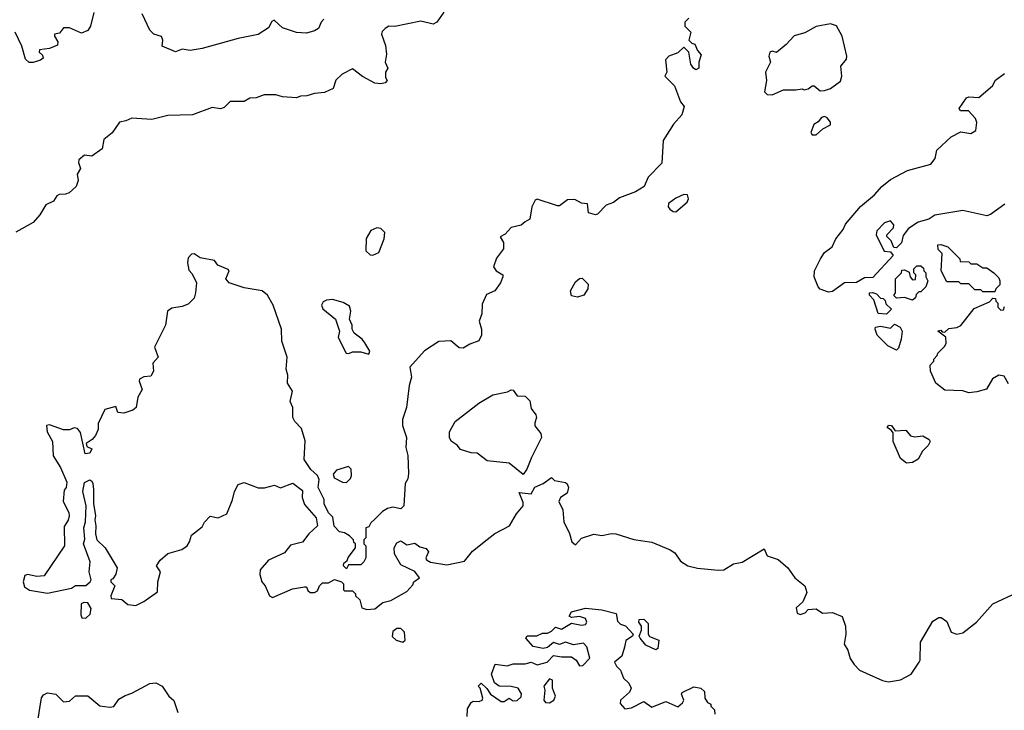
# Model space of a CAD drawing. Extents: x 2293830 to 2387798, y 66850 to 233222.
# Tile 39 of 192: x 2321766 to 2326672, y 159425 to 162867. Entities that reach past the tile are written whole.
import ezdxf

# ---------------------------------------------------------------- set-up
doc = ezdxf.new("R2010")
doc.units = 0

msp = doc.modelspace()

# ---------------------------------------------------------------- linework, layer by layer
at = {"layer": '0CON05XD'}
for points in [[(2322135, 162902.5), (2322118.8, 162835), (2322105, 162812.5), (2322075, 162800), (2322015, 162826), (2321985, 162826.2), (2321965, 162800), (2321940, 162795), (2321940, 162785), (2321957, 162757), (2321955, 162740), (2321915, 162723.3), (2321865, 162717.5), (2321862.5, 162705), (2321880, 162690), (2321882.5, 162675), (2321870, 162665), (2321833, 162653), (2321813, 162653), (2321795, 162670), (2321777.5, 162735), (2321743.3, 162805)], [(2323879.1, 162905), (2323843.8, 162855), (2323825.6, 162844.4), (2323765, 162859.7), (2323635, 162833.2), (2323605, 162835.2), (2323586.3, 162823.7), (2323571.4, 162808.6), (2323569, 162795), (2323588.9, 162738.9), (2323594.4, 162695), (2323587.3, 162655), (2323600.6, 162625), (2323588.1, 162605), (2323589.3, 162579.3), (2323596.7, 162563.3), (2323587.7, 162552.3), (2323565, 162547.1), (2323535, 162550), (2323473.9, 162583.9), (2323425, 162622.5), (2323372.5, 162595), (2323341.2, 162565), (2323327.5, 162525), (2323285, 162503.8), (2323235, 162500), (2323197, 162487), (2323165, 162486.7), (2323145, 162477.5), (2323075, 162482.5), (2323043, 162493), (2322985, 162492.5), (2322945, 162477.5), (2322913.6, 162476.4), (2322885, 162460), (2322815, 162460), (2322785, 162430), (2322767, 162423), (2322725, 162430), (2322626.4, 162393.6), (2322505, 162390), (2322425, 162370), (2322325, 162376.7), (2322295, 162362.5), (2322263, 162357), (2322226.4, 162303.6), (2322185, 162270), (2322176.4, 162223.6), (2322125, 162187.5), (2322088.3, 162191.7), (2322061.7, 162168.3), (2322060, 162155), (2322070, 162125), (2322053, 162097), (2322057.5, 162065), (2322047.5, 162035), (2322013.3, 162005), (2321995, 161998), (2321963.6, 161996.4), (2321950.7, 161989.3), (2321935, 161962.5), (2321896, 161944), (2321866.2, 161895), (2321833.2, 161856.8), (2321747.5, 161807.5)], [(2325100, 162875), (2325080, 162855), (2325080, 162835), (2325110, 162805), (2325100, 162765), (2325115, 162750), (2325130, 162745), (2325143, 162713), (2325161.7, 162691.7), (2325150, 162655), (2325150, 162625), (2325135, 162617.5), (2325122.5, 162625), (2325110, 162645), (2325100, 162705), (2325075, 162730), (2325045, 162702.5), (2325000, 162685), (2324983, 162667), (2324990, 162605), (2324980, 162585), (2325028.3, 162538.3), (2325058.3, 162458.3), (2325076.7, 162435), (2325065, 162392.5), (2325023.2, 162346.8), (2324971.2, 162265), (2324965, 162152.5), (2324897.7, 162082.3), (2324876.7, 162035), (2324835, 162010), (2324755, 161980), (2324725, 161956), (2324687.3, 161942.7), (2324645, 161897.5), (2324635, 161894), (2324600, 161905), (2324595, 161950), (2324565, 161952.5), (2324531.2, 161971.2), (2324495, 161969.2), (2324455, 161940), (2324445, 161940), (2324345, 161972.5), (2324335, 161967.5), (2324317.5, 161935), (2324307, 161873), (2324285, 161860), (2324265, 161843.3), (2324215, 161832), (2324185, 161797.5), (2324160, 161785), (2324176.4, 161756.4), (2324176.7, 161725), (2324141.8, 161678.2), (2324126.2, 161635), (2324140, 161615), (2324173.3, 161595), (2324173.8, 161585), (2324161.2, 161555), (2324134, 161516), (2324092.4, 161497.6), (2324070.7, 161449.3), (2324068.5, 161401.5), (2324055.6, 161365), (2324066.2, 161325), (2324066.7, 161295), (2324053, 161267), (2324009.3, 161250.7), (2323975, 161230), (2323955, 161232.5), (2323915, 161266.2), (2323855, 161262.9), (2323783.6, 161216.4), (2323710, 161135), (2323717.5, 161085), (2323706.4, 161043.6), (2323693.3, 160935), (2323673.9, 160873.9), (2323673.8, 160845), (2323694, 160785), (2323690, 160735), (2323699.2, 160695), (2323704, 160605), (2323700.5, 160579.5), (2323686.7, 160555), (2323680, 160445), (2323665, 160430), (2323625, 160437.5), (2323598.3, 160431.7), (2323573.6, 160416.4), (2323535, 160377.5), (2323515, 160360), (2323505, 160340), (2323490, 160335), (2323490, 160285), (2323480, 160275), (2323480, 160255), (2323490, 160245), (2323490, 160185), (2323480, 160165), (2323465, 160150), (2323405, 160150), (2323395, 160130), (2323380, 160145), (2323381.7, 160158.3), (2323398.3, 160171.7), (2323403, 160187), (2323440, 160235), (2323440, 160255), (2323431.7, 160261.7), (2323430, 160275), (2323410, 160295), (2323385, 160310), (2323360, 160315), (2323333, 160343), (2323327, 160387), (2323305, 160410), (2323283.6, 160453.6), (2323282.5, 160475), (2323252.5, 160535), (2323257.5, 160575), (2323250, 160595), (2323217.5, 160625), (2323183.3, 160675), (2323188.3, 160768.3), (2323170, 160830), (2323137.5, 160865), (2323127.5, 160885), (2323127.5, 160935), (2323113.3, 160965), (2323126, 161015), (2323100, 161055), (2323102.5, 161095), (2323094, 161125), (2323098.8, 161185), (2323072, 161265), (2323070, 161325), (2323028.8, 161445), (2323000, 161495), (2322975, 161516.2), (2322885, 161530), (2322810, 161555), (2322793.3, 161575), (2322810, 161615), (2322805, 161622.5), (2322753.9, 161643.9), (2322737, 161667), (2322665, 161680), (2322635, 161700), (2322621.7, 161698.3), (2322605, 161680), (2322602.5, 161655), (2322608.3, 161618.3), (2322625, 161600), (2322647.5, 161555), (2322642.5, 161505), (2322635, 161480), (2322605, 161450), (2322575, 161437.5), (2322525, 161430), (2322502, 161415), (2322492.5, 161345), (2322437.5, 161235), (2322456.7, 161185), (2322430, 161155), (2322432.5, 161115), (2322419.3, 161090.7), (2322385, 161087.5), (2322363.8, 161075), (2322361.2, 161065), (2322376.1, 161023.9), (2322354.5, 160985), (2322345.8, 160935), (2322329.5, 160920.5), (2322285, 160906.7), (2322255, 160910), (2322245, 160940), (2322190, 160925), (2322157.5, 160855), (2322156.7, 160825), (2322143.3, 160795), (2322126.7, 160775), (2322097.5, 160755), (2322100, 160740), (2322125, 160727.5), (2322115, 160706.7), (2322093, 160703), (2322070, 160810), (2322055, 160830), (2322037, 160833), (2322015, 160822.5), (2321985, 160823.3), (2321915, 160847.5), (2321900, 160845), (2321903, 160813), (2321930, 160765), (2321933, 160693), (2321970, 160635), (2322001.7, 160561.7), (2321997.5, 160535), (2321988.3, 160521.7), (2321982.5, 160465), (2322011.7, 160411.7), (2322012.5, 160395), (2322007, 160373), (2321988.3, 160341.7), (2321990, 160245), (2321887.5, 160095), (2321852, 160092)], [(2323280.7, 162869.3), (2323267.5, 162855), (2323255, 162823.3), (2323235, 162811.2), (2323195, 162800), (2323145, 162803.8), (2323075, 162826.2), (2323034.8, 162865.2), (2323021.6, 162858.4), (2323005, 162826.9), (2322955, 162792.9), (2322855, 162773.8), (2322675, 162723.8), (2322615, 162713.8), (2322575, 162720), (2322542.4, 162707.6), (2322475.5, 162735), (2322479, 162765), (2322473.3, 162783.3), (2322435, 162794.7), (2322415, 162814.7), (2322376.4, 162896.4)], [(2325515, 162493.3), (2325571.7, 162518.3), (2325633, 162517), (2325665, 162522.5), (2325675, 162517.5), (2325695, 162522.5), (2325715, 162537.5), (2325725, 162537.5), (2325755, 162512.5), (2325776.4, 162513.6), (2325806.1, 162523.9), (2325855, 162560), (2325862.5, 162585), (2325857.5, 162635), (2325885, 162670), (2325887.5, 162685), (2325863.8, 162785), (2325835, 162836.7), (2325805, 162846.7), (2325735, 162834), (2325677.7, 162802.3), (2325625, 162786), (2325585, 162743.3), (2325535.9, 162704.1), (2325515, 162710), (2325504, 162706), (2325499.2, 162685), (2325506.2, 162655), (2325482, 162605), (2325486.2, 162563.8), (2325477, 162507), (2325490, 162495), (2325515, 162493.3)], [(2326675, 161948), (2326603.6, 161896.4), (2326585, 161890), (2326465, 161916.2), (2326325, 161892.5), (2326295, 161872.5), (2326241.7, 161858.3), (2326193.6, 161826.4), (2326168.3, 161791.7), (2326160, 161755), (2326135, 161730), (2326121.7, 161731.7), (2326107.5, 161765), (2326086.4, 161786.4), (2326086.2, 161795), (2326120, 161830), (2326121.2, 161845), (2326105, 161864), (2326075, 161855.5), (2326036.9, 161815), (2326033.5, 161795), (2326073.6, 161713.6), (2326105, 161710), (2326118.3, 161691.7), (2326017, 161583), (2325975, 161580), (2325935, 161557.5), (2325875, 161555.6), (2325815, 161512), (2325795, 161508.8), (2325754.4, 161524.4), (2325744.2, 161535), (2325723.8, 161585), (2325726.2, 161615), (2325755.8, 161675), (2325775, 161706.7), (2325814.1, 161735.9), (2325832, 161775), (2325868.8, 161821.2), (2325881.2, 161848.8), (2325955, 161936.7), (2326025, 161993.8), (2326061.2, 162035), (2326105, 162071.2), (2326190, 162115), (2326305, 162147.5), (2326326.7, 162175), (2326335, 162217.5), (2326406.4, 162283.6), (2326455, 162307.5), (2326505, 162300), (2326530, 162315), (2326534, 162355), (2326527.5, 162375), (2326493.6, 162413.6), (2326453.6, 162413.6), (2326447.5, 162425), (2326482.7, 162477.3), (2326495, 162482.5), (2326545, 162480), (2326613, 162537), (2326627.5, 162565), (2326671.7, 162598.3)], [(2325735, 162292.5), (2325767, 162323), (2325806.2, 162343.8), (2325806.2, 162356.2), (2325788.3, 162378.3), (2325775, 162384.2), (2325760, 162380), (2325745, 162357.5), (2325722.5, 162345), (2325707.5, 162305), (2325715, 162292.5), (2325735, 162292.5)], [(2325035, 161910), (2325092.3, 161957.7), (2325098.8, 161975), (2325092.5, 161995), (2325075, 161995.7), (2325035, 161976.9), (2324999.1, 161950.9), (2324997.5, 161935), (2325005, 161922.9), (2325021.3, 161911.3), (2325035, 161910)], [(2323525, 161694), (2323555, 161706.7), (2323582, 161775), (2323586, 161806), (2323565, 161826.7), (2323545, 161830), (2323515, 161816.7), (2323493, 161777), (2323490, 161715), (2323512.5, 161695), (2323525, 161694)], [(2326625, 161510), (2326565, 161510), (2326555, 161520), (2326525, 161520), (2326495, 161550), (2326455, 161550), (2326445, 161560), (2326385, 161560), (2326357.5, 161615), (2326361.7, 161701.7), (2326341.7, 161721.7), (2326340, 161745), (2326355, 161747.5), (2326390, 161735), (2326450, 161675), (2326451.7, 161661.7), (2326495, 161660), (2326505, 161650), (2326535, 161650), (2326565, 161630), (2326585, 161630), (2326620, 161605), (2326645, 161580), (2326650, 161565), (2326650, 161545), (2326630, 161525), (2326625, 161510)], [(2326215, 161470), (2326175, 161482.5), (2326135, 161480), (2326121.7, 161491.7), (2326130, 161505), (2326130, 161575), (2326160, 161605), (2326161.7, 161618.3), (2326175, 161620), (2326198.3, 161608.3), (2326202.5, 161585), (2326215, 161570), (2326228.3, 161571.7), (2326230, 161595), (2326220, 161605), (2326220, 161625), (2326235, 161640), (2326255, 161640), (2326268.3, 161628.3), (2326270, 161615), (2326280, 161605), (2326280, 161585), (2326290, 161565), (2326280, 161535), (2326255, 161510), (2326245, 161510), (2326231.7, 161498.3), (2326228.3, 161481.7), (2326215, 161470)], [(2324545, 161484.2), (2324515, 161491.2), (2324510, 161515), (2324535, 161560), (2324555, 161576.7), (2324569.3, 161579.3), (2324598.3, 161548.3), (2324596.7, 161525), (2324577.5, 161495), (2324545, 161484.2)], [(2326085, 161400), (2326043.6, 161403.6), (2326021.7, 161471.7), (2326000, 161495), (2326000, 161505), (2326015, 161507.5), (2326035, 161500), (2326055, 161480), (2326068.3, 161478.3), (2326078.3, 161468.3), (2326081.7, 161451.7), (2326110, 161425), (2326085, 161400)], [(2323505, 161200), (2323510, 161215), (2323486.1, 161256.1), (2323472.5, 161275), (2323432.5, 161305), (2323422.5, 161325), (2323422.5, 161345), (2323410, 161375), (2323415.7, 161415), (2323409.3, 161439.3), (2323377.7, 161457.7), (2323325, 161472), (2323295, 161470), (2323278.9, 161461.1), (2323270, 161445), (2323276.8, 161426.8), (2323340, 161375), (2323360, 161315), (2323353.6, 161283.6), (2323392.5, 161205), (2323406.4, 161203.6), (2323425, 161212.5), (2323465, 161212.5), (2323505, 161200)], [(2326495, 161007.5), (2326465, 161017.5), (2326375, 161020), (2326330, 161055), (2326303.3, 161115), (2326302.5, 161145), (2326320, 161165), (2326320, 161175), (2326337, 161193), (2326340, 161205), (2326375, 161240), (2326382.5, 161255), (2326380, 161285), (2326340, 161315), (2326355, 161320), (2326361.7, 161311.7), (2326375, 161310), (2326395, 161327.5), (2326435, 161332.5), (2326455, 161342.5), (2326521.7, 161428.3), (2326598.3, 161461.7), (2326615, 161480), (2326628.3, 161478.3), (2326630, 161465), (2326640, 161455), (2326640, 161435), (2326655, 161420), (2326668.3, 161421.7), (2326671.7, 161438.3)], [(2326135, 161220), (2326091.7, 161241.7), (2326037.5, 161295), (2326027.5, 161325), (2326030, 161335), (2326055, 161340), (2326105, 161330), (2326125, 161350), (2326152.5, 161335), (2326162.5, 161315), (2326157.5, 161275), (2326145, 161230), (2326135, 161220)], [(2326693, 161053), (2326670.6, 161090.6), (2326645, 161096), (2326612.3, 161077.7), (2326582.5, 161025), (2326535, 161012.5), (2326495, 161007.5)], [(2324275, 160600), (2324205, 160657.5), (2324095, 160668.8), (2324045, 160706.2), (2324015, 160708.8), (2323962.5, 160725), (2323945, 160746.7), (2323915.8, 160765.8), (2323907.5, 160785), (2323907.7, 160812.3), (2323935.9, 160864.1), (2324053.9, 160956.1), (2324123, 160997), (2324197, 161013), (2324215, 161022.5), (2324225, 161020), (2324245, 160992.5), (2324285, 160990), (2324308.3, 160968.3), (2324315, 160930), (2324337.7, 160897.7), (2324341.2, 160885), (2324331.9, 160858.1), (2324333, 160843), (2324362.5, 160805), (2324366.7, 160785), (2324315.7, 160685), (2324293.6, 160626.4), (2324275, 160600)], [(2326185, 160657.5), (2326155, 160680), (2326117.5, 160765), (2326117.5, 160807.5), (2326110, 160820), (2326087.5, 160835), (2326095, 160846.7), (2326110, 160845), (2326128.3, 160818.3), (2326181.7, 160821.7), (2326205, 160792.5), (2326225, 160787.5), (2326265, 160793.3), (2326297.5, 160775), (2326302.5, 160765), (2326292.5, 160745), (2326263.9, 160716.1), (2326243, 160677), (2326215, 160660), (2326185, 160657.5)], [(2323395, 160560), (2323415, 160580), (2323420, 160595), (2323417, 160627), (2323405, 160640), (2323345, 160622.5), (2323328.3, 160601.7), (2323333, 160583), (2323375, 160562.5), (2323395, 160560)], [(2321852, 160092), (2321805, 160101.2), (2321792.3, 160097.7), (2321784.2, 160065), (2321790, 160040), (2321815, 160024.2), (2321905, 160008.8), (2322025, 160033.8), (2322045, 160046.7), (2322095, 160047.5), (2322117.5, 160065), (2322122.5, 160075), (2322112.5, 160115), (2322117.5, 160165), (2322084, 160255), (2322091.2, 160278.8), (2322086.2, 160335), (2322093.3, 160365), (2322096.7, 160445), (2322081.2, 160515), (2322089.3, 160560.7), (2322115, 160573.3), (2322125, 160567.5), (2322130, 160555), (2322134.2, 160525), (2322133.6, 160456.4), (2322144.2, 160395), (2322140, 160375), (2322145.7, 160344.3), (2322143.8, 160305), (2322151.2, 160275), (2322192.9, 160235), (2322252.2, 160135), (2322246, 160104), (2322230, 160080), (2322220, 160075), (2322220, 160065), (2322240, 160045), (2322220, 159995), (2322221.7, 159981.7), (2322275, 159976.7), (2322305, 159952.5), (2322345, 159947.5), (2322385, 159967.5), (2322453.3, 160015), (2322454.2, 160065), (2322460.7, 160090.7), (2322467.5, 160115), (2322447.5, 160145), (2322466.1, 160173.9), (2322505, 160206.7), (2322573.6, 160226.4), (2322600, 160245), (2322612.5, 160265), (2322621.7, 160298.3), (2322675, 160340), (2322687, 160363), (2322715, 160392.5), (2322755, 160384.2), (2322798.8, 160405), (2322826.7, 160473.3), (2322836.2, 160515), (2322855, 160550), (2322885, 160561.2), (2322955, 160534), (2322985.9, 160534.1), (2323035, 160547.5), (2323065, 160533.3), (2323127.5, 160557.5), (2323175, 160520), (2323174, 160485), (2323185, 160450), (2323243.3, 160385), (2323250, 160345), (2323206.1, 160303.9), (2323175, 160262.5), (2323115, 160247.5), (2323085, 160210), (2323005.8, 160174.2), (2322964.3, 160125), (2322962.3, 160102.3), (2322973.3, 160065), (2322990, 160045), (2323010, 159995), (2323025, 159987.5), (2323125, 160030), (2323185, 160040), (2323195, 160040), (2323201.7, 160021.7), (2323213, 160013), (2323235, 160012.5), (2323249.3, 160020.7), (2323260, 160045), (2323275, 160060), (2323305, 160060), (2323335, 160077.5), (2323370, 160065), (2323380, 160055), (2323380, 160025), (2323385, 160020), (2323425, 160020), (2323440, 160005), (2323440, 159995), (2323460, 159975), (2323470, 159935), (2323495, 159927.5), (2323535, 159930), (2323575, 159962.5), (2323615, 159972.5), (2323695, 160017.5), (2323725, 160050), (2323730, 160065), (2323757.5, 160085), (2323735, 160117.5), (2323665, 160150), (2323633.3, 160205), (2323632.5, 160235), (2323645, 160260), (2323665, 160270), (2323695, 160250), (2323735, 160257.5), (2323760, 160240), (2323790.7, 160230.7), (2323802.5, 160215), (2323790, 160185), (2323793.3, 160175), (2323813.6, 160163.6), (2323895, 160150), (2323981.7, 160168.3), (2324021.7, 160218.3), (2324095, 160276.9), (2324133.4, 160306.6), (2324206.9, 160345), (2324242, 160405), (2324273.8, 160445), (2324275, 160460), (2324255, 160510), (2324315, 160503.8), (2324332, 160538), (2324375, 160556.2), (2324415, 160586.2), (2324431.2, 160571.2), (2324485, 160560), (2324493.6, 160553.6), (2324500, 160535), (2324493, 160507), (2324460, 160485), (2324452.5, 160465), (2324472.5, 160425), (2324477.5, 160365), (2324506, 160306), (2324516.2, 160265), (2324535, 160250), (2324565, 160283.8), (2324626.4, 160303.6), (2324666, 160296), (2324715, 160305.7), (2324736.1, 160303.9), (2324825.8, 160275.8), (2324915, 160263.3), (2325007.5, 160225), (2325029.5, 160209.5), (2325058.8, 160168.8), (2325095, 160145.7), (2325142.7, 160132.7), (2325245.9, 160124.1), (2325275, 160125.8), (2325322.5, 160155), (2325365, 160163.8), (2325475, 160230), (2325490, 160195), (2325545, 160177.5), (2325592.5, 160135), (2325627.5, 160085), (2325677.5, 160045), (2325687, 160013), (2325667.5, 159965), (2325634.1, 159935.9), (2325640, 159910), (2325655, 159903.3), (2325679.2, 159910.8), (2325695, 159927.5), (2325735, 159930), (2325765, 159910), (2325815, 159912.5), (2325863, 159893), (2325880, 159845), (2325882.5, 159805), (2325873.3, 159755), (2325892.5, 159725), (2325903, 159683), (2325923.6, 159653.6), (2325950, 159625), (2326065, 159573.3), (2326095, 159566.7), (2326135, 159573.3)], [(2326135, 159573.3), (2326155, 159577.5), (2326207.5, 159605), (2326247.5, 159665), (2326252.5, 159675), (2326254.2, 159765), (2326315, 159870), (2326345, 159887.5), (2326357, 159887), (2326385, 159867.5), (2326407.5, 159815), (2326435, 159804), (2326465, 159810.8), (2326533.8, 159865), (2326615, 159955.8), (2326735, 160012.9)], [(2322095, 159883.8), (2322116.7, 159905), (2322123, 159933), (2322105, 159960), (2322085, 159962.5), (2322072.5, 159955), (2322070.5, 159900.5), (2322076.4, 159886.4), (2322095, 159883.8)], [(2324134.3, 159655.7), (2324195, 159647.5), (2324225, 159657.5), (2324285, 159657.1), (2324315, 159665.8), (2324345, 159651.4), (2324394.6, 159665.4), (2324425, 159698.8), (2324465, 159691.5), (2324515, 159692.3), (2324537.8, 159675), (2324555, 159646), (2324572.3, 159647.7), (2324606.2, 159685), (2324591.7, 159741.7), (2324575, 159760), (2324525, 159751.2), (2324485, 159764.3), (2324455, 159753.8), (2324425, 159762.5), (2324395, 159738.8), (2324375, 159732.5), (2324323.6, 159743.6), (2324287.5, 159785), (2324293.9, 159796.1), (2324343, 159797), (2324370.7, 159809.3), (2324395, 159810), (2324415, 159820), (2324435, 159840), (2324465, 159830), (2324515, 159860), (2324565, 159850), (2324585, 159852.5), (2324592.5, 159865), (2324585, 159882.5), (2324555, 159892.5), (2324515, 159887.5), (2324503.8, 159895), (2324515, 159916), (2324585, 159934), (2324666.4, 159926.4), (2324738.3, 159908.3), (2324745, 159870), (2324760, 159855), (2324785, 159846.7), (2324823.3, 159805), (2324820, 159795), (2324786.2, 159773.8), (2324780.2, 159740.2), (2324765.4, 159694.6), (2324730, 159665), (2324740, 159645), (2324760, 159625), (2324774.2, 159585), (2324800.5, 159560.5), (2324811.9, 159535), (2324804.5, 159515.5), (2324760, 159475), (2324758.3, 159458.3), (2324781.7, 159431.7), (2324815, 159436.7), (2324875, 159468.8), (2324915, 159440), (2324985, 159468.8), (2325045, 159442), (2325068.3, 159461.7), (2325074.2, 159475), (2325063.3, 159505), (2325067, 159513), (2325125, 159542.5), (2325160, 159535), (2325178.3, 159518.3), (2325180, 159485), (2325193.6, 159463.6), (2325210, 159455), (2325210, 159445), (2325227, 159427), (2325230, 159405)], [(2324935, 159726.7), (2324885, 159750), (2324856.7, 159785), (2324852.5, 159795), (2324863.8, 159825), (2324863.6, 159843.6), (2324850, 159865), (2324851.7, 159878.3), (2324875, 159880), (2324897, 159857), (2324897.5, 159805), (2324903.6, 159793.6), (2324950, 159775), (2324945, 159733.3), (2324935, 159726.7)], [(2323675, 159764), (2323686, 159775), (2323683.3, 159815), (2323665, 159832.5), (2323645, 159833.3), (2323625, 159817.5), (2323622.3, 159792.3), (2323642.5, 159775), (2323675, 159764)], [(2323995.3, 159395), (2323997.9, 159432.1), (2324016.1, 159463.9), (2324025, 159470), (2324055, 159468.8), (2324070, 159475), (2324073.3, 159485), (2324060, 159535), (2324050, 159545), (2324065, 159560), (2324093, 159533), (2324111.2, 159505), (2324165, 159468.2), (2324180.5, 159469.5), (2324205, 159486.2), (2324225, 159472.5), (2324245, 159473.3), (2324265, 159492.5), (2324267, 159507), (2324250, 159535), (2324214.2, 159544.2), (2324155.8, 159545.8), (2324131.2, 159561.2), (2324117.5, 159605), (2324134.3, 159655.7)], [(2324405, 159462.5), (2324427.5, 159475), (2324436, 159495), (2324420, 159535), (2324420, 159575), (2324405, 159582.5), (2324377.5, 159545), (2324382.5, 159525), (2324377.5, 159475), (2324385, 159463.3), (2324405, 159462.5)], [(2321857.3, 159372.7), (2321875, 159487.5), (2321885, 159502.5), (2321905, 159512.5), (2321946.1, 159506.1), (2321985, 159467.5), (2322015, 159470), (2322043.6, 159496.4), (2322105, 159497.5), (2322165, 159446.7), (2322215, 159440), (2322235, 159443.3), (2322260.2, 159479.8), (2322291.3, 159498.7), (2322325, 159509.7), (2322415, 159559.3), (2322445, 159562.1), (2322475.3, 159545), (2322510, 159495), (2322533.9, 159473.9), (2322554, 159414)]]:
    msp.add_lwpolyline(points, dxfattribs=at)

doc.saveas('drawing.dxf')
